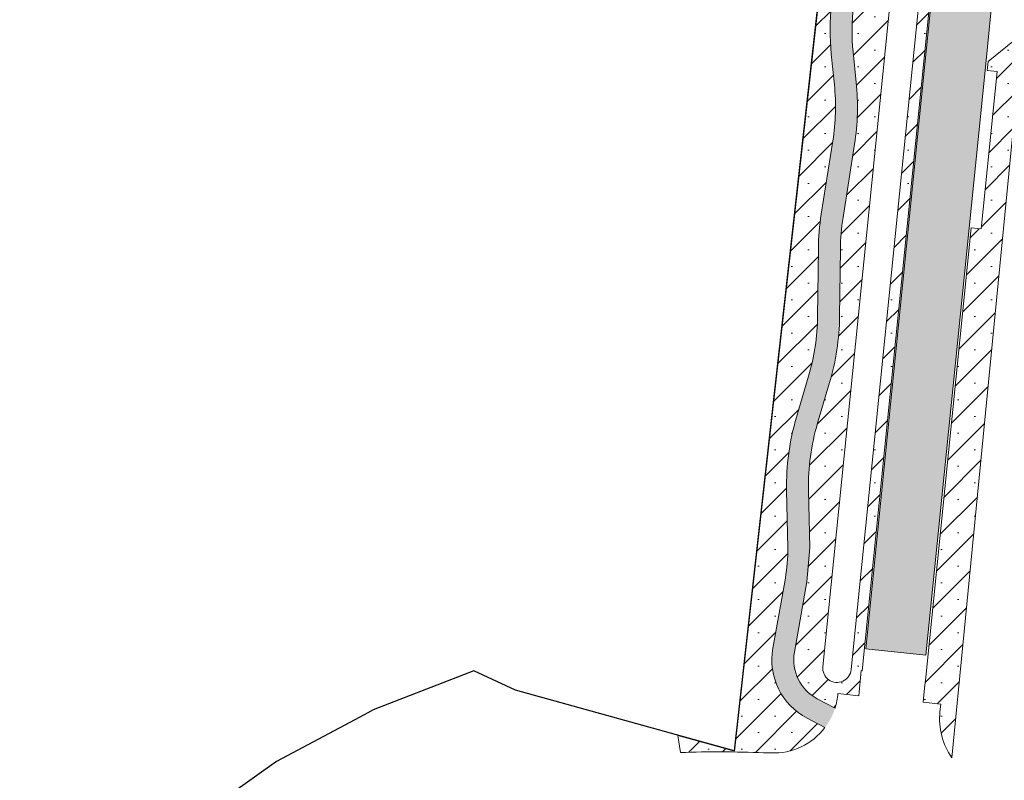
# Model space of a CAD drawing. Header units: metres. Extents: x 174423 to 274510, y 410991 to 462742.
# Tile 1 of 256: x 174500 to 174589, y 462272 to 462342. Entities that reach past the tile are written whole.
import ezdxf

# ---------------------------------------------------------------- set-up
doc = ezdxf.new("R2010")
doc.units = ezdxf.units.M
for name, color, linetype in [('-DR-alg-projectgrens 1-500', 80, 'PROJECTGRENS_1-500'), ('-DR-nw-arc-menggranulaat', 250, 'Continuous'), ('-DR-nw-arc-menggranulaat 0.15 m halfverharding', 250, 'Continuous')]:
    doc.layers.add(name, color=color, linetype=linetype)
doc.layers.add('-DR-nw-gr-arc-groeiplaats-grond gazon 0.30', color=250, linetype='Continuous', lineweight=9)
doc.linetypes.add('PROJECTGRENS_1-500', pattern='A,0.8,-0.32,[133,ltypeshp.shx,S=0.32,R=0,X=-0.32,Y=0],-0.32,3.18', length=4.62)
pattern_1 = [(45, (0, 0), (-1.51541822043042, 1.51541822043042), []), (45, (1.51542, 0), (-1.51541822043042, 1.51541822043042), [0, -2.143125])]

msp = doc.modelspace()

# ---------------------------------------------------------------- hatches: boundary and pattern name
at = {"layer": '-DR-nw-arc-menggranulaat'}
h = msp.add_hatch(dxfattribs=at)
h.set_pattern_fill('AVH-FUNDERING_GRANULAAT_MENG_01', color=256, scale=0.5, angle=6.617589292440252e-10, pattern_type=2)
h.set_pattern_definition([(50.00000000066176, (174610.0827840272, 462648.9722369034), (3.586300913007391, -0.3137606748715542), [0.375, -4.125]), (355.0000000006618, (174610.0827840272, 462648.9722369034), (-0.6937566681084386, 3.760960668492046), [0.3, -3.3]), (100.4514000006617, (174610.3816424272, 462648.9460902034), (2.892546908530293, 3.447197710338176), [0.31870095, -3.50571056]), (46.18420000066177, (174610.0827840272, 462649.9722369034), (5.336205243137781, -0.8275950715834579), [0.5625, -6.1875]), (96.63560000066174, (174610.5274677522, 462649.9032703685), (4.673313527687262, 4.870589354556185), [0.47805144, -5.258565]), (351.1842000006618, (174610.0827840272, 462649.9722369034), (4.673309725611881, 4.870593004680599), [0.45, -4.949999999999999]), (21.00000000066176, (174610.5827840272, 462649.7222369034), (2.98453526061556, -2.013094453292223), [0.3749999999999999, -4.124999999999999]), (326.0000000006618, (174610.5827840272, 462649.7222369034), (1.216576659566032, 3.625750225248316), [0.3, -3.3]), (71.45140000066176, (174610.8314951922, 462649.5544788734), (4.201113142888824, 1.612652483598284), [0.31870095, -3.505710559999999]), (37.50000000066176, (174610.0827840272, 462648.9722369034), (0.06079927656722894, 1.66446926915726), [0, -3.259999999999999, 0, -3.35, 0, -3.3125]), (7.500000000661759, (174610.0827840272, 462648.9722369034), (1.315347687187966, 1.972058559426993), [0, -1.91, 0, -3.185, 0, -1.2625]), (327.5000000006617, (174608.9677840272, 462648.9722369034), (2.669112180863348, -0.1127743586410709), [0, -1.25, 0, -3.9, 0, -5.175]), (317.5000000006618, (174608.4677840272, 462648.9722369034), (2.91593084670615, 0.5005249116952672), [0, -1.625, 0, -2.59, 0, -3.675])])
edge = h.paths.add_edge_path()
edge.add_line((174606.9320430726, 462628.9521192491), (174611.0483230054, 462647.6497633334))
edge.add_line((174611.0483230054, 462647.6497633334), (174612.9946903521, 462649.1067622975))
edge.add_line((174612.9946903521, 462649.1067622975), (174605.4314107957, 462647.8769138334))
edge.add_arc((174595.830997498, 462645.0783312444), 9.99999999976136, -7.599027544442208, 16.25174534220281, ccw=False)
edge.add_line((174605.7431753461, 462643.7559355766), (174605.8196191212, 462643.7278439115))
edge.add_line((174605.8196191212, 462643.7278439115), (174605.6802546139, 462643.3485525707))
edge.add_arc((174595.8309974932, 462645.0783312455), 10.00000000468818, 340.11446397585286, 350.0389960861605, ccw=False)
edge.add_line((174605.2347377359, 462641.6769095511), (174603.5719740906, 462637.0799501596))
edge.add_arc((174655.7627324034, 462618.202059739), 55.49999999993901, 160.1144639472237, 168.8422133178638)
edge.add_arc((174657.2612416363, 462617.9715943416), 57.01481789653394, 168.906397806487, 177.9948103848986)
edge.add_line((174600.2813360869, 462619.9665438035), (174599.9699591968, 462596.6235205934))
edge.add_arc((174593.9704929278, 462596.7035486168), 5.999999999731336, 269.2357663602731, 359.23576600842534, ccw=False)
edge.add_line((174593.8904649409, 462590.7040823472), (174593.270382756, 462590.7123537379))
edge.add_line((174593.270382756, 462590.7123537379), (174593.1969978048, 462585.212843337))
edge.add_line((174593.1969978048, 462585.212843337), (174593.8169145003, 462585.2045741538))
edge.add_arc((174593.736886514, 462579.2051078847), 5.999999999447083, -0.7642336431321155, 89.23576636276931, ccw=False)
edge.add_line((174599.7363527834, 462579.1250798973), (174599.7230144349, 462578.1251425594))
edge.add_line((174599.7230144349, 462578.1251425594), (174599.2105305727, 462539.7191079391))
edge.add_line((174599.2105305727, 462539.7191079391), (174599.3054370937, 462534.1730054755))
edge.add_arc((174593.3063153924, 462534.0703467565), 5.999999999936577, -90.76357919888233, 0.9803663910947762, ccw=False)
edge.add_line((174593.226355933, 462528.0708795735), (174592.6197166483, 462528.0789533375))
edge.add_line((174592.6197166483, 462528.0789533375), (174592.5529964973, 462523.0794181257))
edge.add_line((174592.5529964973, 462523.0794181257), (174593.6773812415, 462523.064412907))
edge.add_arc((174593.5973167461, 462517.0649471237), 6.00000000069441, 0.9803663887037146, 89.23541769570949, ccw=False)
edge.add_line((174599.5964384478, 462517.167605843), (174600.2140744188, 462481.0744867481))
edge.add_arc((174350.2506701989, 462476.797040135), 249.9999999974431, -12.042257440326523, 0.980366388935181, ccw=False)
edge.add_line((174594.7491685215, 462424.6387779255), (174591.5478680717, 462409.632274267))
edge.add_arc((174585.6799041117, 462410.8840725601), 6.00000000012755, 264.29536565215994, 347.9577425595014, ccw=False)
edge.add_line((174585.083502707, 462404.9137873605), (174580.7325058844, 462405.3484300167))
edge.add_line((174580.7325058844, 462405.3484300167), (174580.1877203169, 462399.8948459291))
edge.add_line((174580.1877203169, 462399.8948459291), (174582.9773367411, 462399.5948748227))
edge.add_arc((174582.3358469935, 462393.6292658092), 5.99999999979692, -8.923938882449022, 83.86249327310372, ccw=False)
edge.add_line((174588.2632178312, 462392.6985268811), (174588.1024126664, 462391.6875016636))
edge.add_line((174588.1024126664, 462391.6875016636), (174587.9492428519, 462390.6992940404))
edge.add_arc((174837.7932703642, 462352.4800463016), 252.7503689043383, 171.3027474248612, 174.2122891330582)
edge.add_line((174586.3313315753, 462377.9681282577), (174576.8507233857, 462284.4314235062))
edge.add_line((174576.8507233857, 462284.4314235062), (174582.3226877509, 462283.8768011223))
edge.add_line((174582.3226877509, 462283.8768011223), (174588.5628671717, 462345.4430855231))
edge.add_arc((174594.5322828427, 462344.8380429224), 6.000000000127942, 86.72589230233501, 174.212431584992, ccw=False)
edge.add_line((174594.8749600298, 462350.8282492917), (174595.641891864, 462350.7843760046))
edge.add_line((174595.641891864, 462350.7843760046), (174595.9560126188, 462356.2753985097))
edge.add_arc((174596.2986898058, 462362.2656048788), 5.99999999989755, 174.2124316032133, 266.7258923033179, ccw=False)
edge.add_line((174590.3292741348, 462362.8706474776), (174591.8032336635, 462377.4128914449))
edge.add_arc((174837.7918501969, 462352.480259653), 247.248934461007, 171.3128319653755, 174.212445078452, ccw=False)
edge.add_line((174593.3794201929, 462389.824598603), (174593.5304598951, 462390.813128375))
edge.add_arc((174840.7111983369, 462351.9020283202), 250.2246813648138, 167.9677181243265, 171.0539348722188, ccw=False)
edge.add_line((174595.9838774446, 462404.0645586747), (174596.9296921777, 462408.4841829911))
edge.add_line((174596.9296921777, 462408.4841829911), (174601.2052106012, 462428.8171625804))
edge.add_arc((174607.0984678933, 462427.690433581), 5.999999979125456, 85.45463086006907, 169.1762677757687, ccw=False)
edge.add_line((174607.5739587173, 462433.6715629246), (174608.902377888, 462433.5659555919))
edge.add_line((174608.902377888, 462433.5659555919), (174609.3384483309, 462439.0486413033))
edge.add_arc((174609.8139391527, 462445.0297706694), 6.000000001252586, 173.022419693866, 265.45463089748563, ccw=False)
edge.add_arc((174350.2506701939, 462476.7970401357), 255.5000000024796, 353.0224196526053, 360.9803663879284)
edge.add_line((174605.7132693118, 462481.1685905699), (174604.711158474, 462539.7294702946))
edge.add_line((174604.711158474, 462539.7294702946), (174605.7671832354, 462618.8691904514))
edge.add_arc((174655.7627324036, 462618.202059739), 50.00000000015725, 167.5844028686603, 179.2355018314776, ccw=False)
at = {"layer": '-DR-nw-arc-menggranulaat 0.15 m halfverharding'}
h = msp.add_hatch(dxfattribs=at)
h.set_pattern_fill('AVH-FUNDERING_GRANULAAT_BETON', color=256, scale=0.5, angle=6.617589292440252e-10, pattern_type=2)
h.set_pattern_definition([(6.61758929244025e-10, (170428.7378876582, 465917.0970284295), (1.99999999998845, 1.0000000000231), [0.5, -4.5]), (18.43495000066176, (170428.9878876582, 465916.0970284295), (1.999999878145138, 1.000002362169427), [0.7905699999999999, -15.02082]), (71.56505000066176, (170428.7378876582, 465917.0970284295), (1.500001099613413, -0.5000004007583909), [0.79057, -0.79057]), (90, (170428.9878876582, 465916.0970284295), (-1.0000000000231, 1.99999999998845), [0.5, -4.5]), (108.4349500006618, (170429.2378876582, 465917.0970284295), (-1.000002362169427, 1.999999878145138), [0.7905699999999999, -15.02082]), (161.5650500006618, (170428.2378876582, 465916.8470284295), (0.5000004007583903, 1.500001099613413), [0.79057, -0.79057]), (180.0000000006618, (170428.4878876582, 465916.3470284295), (-1.99999999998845, -1.0000000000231), [0.5, -4.5]), (198.4349500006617, (170428.2378876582, 465917.3470284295), (-1.999999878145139, -1.000002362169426), [0.79057, -15.02082]), (270, (170428.2378876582, 465917.3470284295), (1.000000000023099, -1.99999999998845), [0.5, -4.5]), (288.4349500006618, (170427.9878876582, 465916.3470284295), (1.000002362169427, -1.999999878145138), [0.79057, -15.02082])])
h.paths.add_polyline_path([(174575.8335715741, 462330.3813001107, 0.06418935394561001), (174575.9888729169, 462336.0046406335), (174575.7071853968, 462338.7954706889, -0.1034060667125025), (174576.5689934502, 462346.9349386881), (174577.7565812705, 462350.6224587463), (174575.7205903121, 462350.8248169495), (174574.6652845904, 462347.5480394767, 0.1034060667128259), (174573.7172957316, 462338.5946246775), (174573.9989832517, 462335.8037946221, -0.06418935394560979), (174573.8578002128, 462330.6916668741), (174572.8089094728, 462324.0145076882, 0.03610034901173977), (174572.5438427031, 462320.8529037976), (174572.4734068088, 462314.7146295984, -0.06933968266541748), (174571.6487845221, 462309.2559328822), (174570.5490818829, 462305.5489880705, 0.07729680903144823), (174569.6450302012, 462298.8479778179), (174569.7503098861, 462293.6326363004, -0.04928741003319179), (174569.5349073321, 462290.8876685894), (174568.3933083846, 462284.4983172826, 0.327461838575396), (174571.519653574, 462278.1259539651), (174573.1372307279, 462277.2801729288, 0.08536329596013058), (174574.0639364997, 462279.052520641), (174572.4463593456, 462279.8983016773, -0.3274618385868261), (174570.3621292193, 462284.1465438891), (174571.5037281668, 462290.5358951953, 0.04928741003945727), (174571.7499025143, 462293.673001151), (174571.6446228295, 462298.8883426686, -0.0772968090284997), (174572.4664879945, 462304.9801701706), (174573.5661906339, 462308.6871149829, 0.06933968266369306), (174574.4732751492, 462314.6916813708), (174574.5437110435, 462320.8299555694, -0.03610034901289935), (174574.7846808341, 462323.7041409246)])
at = {"layer": '-DR-nw-gr-arc-groeiplaats-grond gazon 0.30'}
h = msp.add_hatch(dxfattribs=at)
h.set_pattern_fill('SACNCR', color=256, scale=0.9)
h.set_pattern_definition(pattern_1)
h.paths.add_polyline_path([(174581.1544618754, 462363.7825368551), (174579.5287856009, 462363.9441136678), (174578.200355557, 462350.5783517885), (174577.7565812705, 462350.6224587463), (174576.5689934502, 462346.9349386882, 0.1034060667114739), (174575.7071853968, 462338.7954706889), (174575.9888729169, 462336.0046406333, -0.06418935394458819), (174575.8335715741, 462330.3813001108), (174574.7846808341, 462323.7041409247, 0.03610034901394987), (174574.5437110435, 462320.8299555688), (174574.4732751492, 462314.6916813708, -0.06933968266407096), (174573.5661906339, 462308.687114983), (174572.4664879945, 462304.9801701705, 0.0772968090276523), (174571.6446228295, 462298.8883426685), (174571.7499025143, 462293.673001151), (174571.5037281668, 462290.5358951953), (174570.3621292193, 462284.1465438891, 0.3274618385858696), (174572.4463593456, 462279.8983016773), (174574.0639364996, 462279.052520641, 0.05636584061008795), (174574.3278140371, 462280.3651071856), (174576.2181290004, 462280.1735103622), (174576.4500619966, 462282.4617863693), (174576.5296542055, 462282.4537191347), (174584.7368180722, 462363.4264846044), (174583.7417191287, 462363.5253880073), (174575.5347515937, 462282.5545595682, -1), (174572.948004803, 462282.8167446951)])
h = msp.add_hatch(dxfattribs=at)
h.set_pattern_fill('SACNCR', color=256, scale=0.9)
h.set_pattern_definition(pattern_1)
edge = h.paths.add_edge_path()
edge.add_line((174573.1744499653, 462348.7165165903), (174564.891, 462275.115))
edge.add_line((174564.891, 462275.115), (174559.7597015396, 462276.5498228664))
edge.add_line((174559.7597015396, 462276.5498228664), (174560.0034463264, 462275.0071456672))
edge.add_arc((174563.5352665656, 462167.9653956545), 107.099999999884, 87.85028068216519, 91.88977673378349, ccw=False)
edge.add_line((174567.5526815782, 462274.9900207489), (174568.226490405, 462274.9647277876))
edge.add_arc((174568.4478045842, 462280.8605754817), 5.899999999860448, 267.8502806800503, 322.6380677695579)
edge.add_line((174573.1372307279, 462277.2801729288), (174571.519653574, 462278.1259539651))
edge.add_arc((174574.299770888, 462283.4429971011), 5.999999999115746, 169.8697374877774, 242.39632437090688, ccw=False)
edge.add_line((174568.3933083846, 462284.4983172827), (174569.5349073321, 462290.8876685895))
edge.add_arc((174555.753161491, 462293.3500823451), 13.99999999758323, 349.8697374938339, 361.1564463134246)
edge.add_line((174569.7503098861, 462293.6326363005), (174569.6450302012, 462298.8479778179))
edge.add_arc((174591.6405491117, 462299.2919911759), 22.0000000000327, 163.4764780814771, 181.1564463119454, ccw=False)
edge.add_line((174570.5490818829, 462305.5489880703), (174571.6487845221, 462309.2559328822))
edge.add_arc((174552.4747234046, 462314.9441118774), 20.00000000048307, 343.4764780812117, 359.3425672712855)
edge.add_line((174572.4734068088, 462314.7146295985), (174572.5438427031, 462320.8529037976))
edge.add_arc((174594.5423944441, 462320.6004732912), 21.99999999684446, 171.0725680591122, 179.3425672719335, ccw=False)
edge.add_line((174572.8089094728, 462324.0145076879), (174573.8578002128, 462330.6916668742))
edge.add_arc((174554.1000865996, 462333.7953345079), 19.99999999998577, 351.0725680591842, 365.7635295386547)
edge.add_line((174573.9989832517, 462335.803794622), (174573.7172957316, 462338.5946246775))
edge.add_arc((174595.6060820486, 462340.8039308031), 21.99999999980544, 162.1485363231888, 185.7635295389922, ccw=False)
edge.add_line((174574.6652845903, 462347.5480394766), (174575.0140195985, 462348.6308792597))
edge.add_line((174575.0140195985, 462348.6308792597), (174573.1744499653, 462348.7165165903))
h = msp.add_hatch(dxfattribs=at)
h.set_pattern_fill('SACNCR', color=256, scale=0.9)
h.set_pattern_definition(pattern_1)
edge = h.paths.add_edge_path()
edge.add_line((174588.812256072, 462336.9952605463), (174587.9168437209, 462337.0860169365))
edge.add_line((174587.9168437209, 462337.0860169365), (174588.0006329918, 462337.9126909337))
edge.add_line((174588.0006329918, 462337.9126909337), (174590.8781569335, 462340.243165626))
edge.add_line((174590.8781569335, 462340.243165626), (174591.1215573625, 462340.4402929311))
edge.add_line((174591.1215573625, 462340.4402929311), (174584.707, 462274.5250000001))
edge.add_line((174584.707, 462274.5250000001), (174584.7039725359, 462274.5258365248))
edge.add_arc((174589.7771385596, 462278.0899614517), 6.199999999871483, 174.2124315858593, 215.0897486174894, ccw=False)
edge.add_line((174583.6087423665, 462278.715172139), (174583.6798985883, 462279.4172071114))
edge.add_line((174583.6798985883, 462279.4172071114), (174582.0880544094, 462279.5785518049))
edge.add_line((174582.0880544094, 462279.5785518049), (174582.2191469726, 462280.8719252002))
edge.add_line((174582.2191469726, 462280.8719252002), (174582.3199874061, 462281.866827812))
edge.add_line((174582.3199874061, 462281.866827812), (174586.4647414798, 462322.7594193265))
edge.add_line((174586.4647414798, 462322.7594193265), (174587.3601538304, 462322.6686629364))
edge.add_line((174587.3601538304, 462322.6686629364), (174588.812256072, 462336.9952605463))

# ---------------------------------------------------------------- linework, layer by layer
at = {"layer": '-DR-alg-projectgrens 1-500', "flags": 128}
msp.add_lwpolyline([(174681.5973007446, 462243.5125462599), (174681.058, 462261.019), (174682.966, 462284.801), (174683.583, 462297.765), (174686.249, 462320.652), (174688.507, 462336.11), (174690.024, 462341.923), (174715.341, 462404.33), (174717.601, 462411.68), (174737.648, 462460.859), (174741.719, 462470.505), (174748.8174954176, 462487.3586613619), (174674.4426188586, 462494.0136810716, 0.04199874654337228), (174666.0577772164, 462494.0580673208), (174643.5965542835, 462492.2877370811, -0.02119842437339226), (174639.3615599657, 462492.1340915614), (174613.9155730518, 462492.2899863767), (174609.2232672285, 462496.2598588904), (174608.9575721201, 462517.182709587), (174610.5956108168, 462533.7283149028), (174610.9540414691, 462546.9261407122), (174609.5377019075, 462546.9261407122), (174609.5576061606, 462563.2145506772), (174618.4041220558, 462564.58360208), (174617.8821627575, 462574.521242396), (174609.6591004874, 462573.6964514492), (174609.1962527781, 462609.6936768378), (174614.4864065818, 462610.5266680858), (174612.9706969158, 462619.9735749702), (174609.0880396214, 462619.5310938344), (174608.9272320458, 462630.6163253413), (174611.9378306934, 462638.3239748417), (174653.3349444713, 462646.1372608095), (174694.6818985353, 462654.970900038), (174753.65584954, 462669.6940842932), (174754.2374067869, 462666.5807575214), (174760.4149001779, 462667.3878026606), (174761.8521453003, 462678.247315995), (174772.3394313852, 462679.7783996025), (174801.2688373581, 462672.4202533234), (174803.3914212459, 462678.6153061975), (174801.3912631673, 462679.5941639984), (174797.2767374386, 462686.2291198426), (174795.7751198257, 462697.8273500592), (174787.848539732, 462696.8455267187), (174788.4591136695, 462691.5931226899), (174783.4545685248, 462686.9545733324), (174765.0261672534, 462688.3792341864), (174763.0242693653, 462691.2723908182), (174740.9829572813, 462686.155677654), (174741.9639806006, 462681.4808580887), (174695.5872891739, 462670.3409632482), (174674.2147626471, 462665.2945028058), (174611.4374820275, 462653.0732600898), (174598.8645312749, 462662.13523327), (174595.0223441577, 462656.9130516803), (174598.2662547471, 462653.8008350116), (174601.5634410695, 462645.0663725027), (174585.1842807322, 462641.5586732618), (174585.8464585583, 462637.5875608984), (174468.1056243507, 462610.7709373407), (174467.2560214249, 462614.5686403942), (174459.4445290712, 462613.0280098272), (174458.9501893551, 462618.3943176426), (174449.1204393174, 462618.0455648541), (174449.2902757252, 462624.9096309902), (174429.9505628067, 462629.3682605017), (174428.4125051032, 462620.5774745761), (174434.3719258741, 462618.9092756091), (174430.6410069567, 462597.2567441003), (174453.0229303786, 462592.7961489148), (174457.7870609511, 462586.5717323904), (174474.7794898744, 462527.6626612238), (174488.3963974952, 462479.3962233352), (174491.1789970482, 462461.4260860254), (174515.9643294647, 462468.2096916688), (174535.6773629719, 462396.0507231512), (174500.8343877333, 462386.5209101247), (174501.8615933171, 462382.6610135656), (174505.4836250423, 462383.6990470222), (174513.3867074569, 462351.3168631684), (174573.0903066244, 462348.6251340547), (174564.8637000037, 462275.1553162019), (174544.951, 462280.682), (174541.1711676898, 462282.4329223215), (174531.995, 462278.877), (174531.51, 462278.619), (174530.322, 462277.987), (174523.197, 462274.196), (174512.77, 462266.76), (174511.323, 462265.728), (174510.321, 462265.106), (174492.908, 462254.307), (174458.682, 462233.081), (174433.0178788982, 462217.3395679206), (174430.6775455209, 462218.3936992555), (174424.1837800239, 462214.1380009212), (174422.6535519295, 462205.2010971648), (174428.0210119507, 462195.9942083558), (174430.5816283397, 462197.2740921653), (174431.8292734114, 462199.5886350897), (174481.4636288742, 462229.3806376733), (174511.7460260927, 462247.9955950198), (174520.1082227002, 462251.9168407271), (174528.9933470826, 462255.0447097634), (174538.3891990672, 462257.2736030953), (174544.5280939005, 462258.2922262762), (174554.3216816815, 462259.2606468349), (174563.5931634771, 462259.1911823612), (174572.8653587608, 462258.1660508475), (174582.1605825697, 462256.1491685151), (174620.668, 462248.404), (174620.813, 462250.715), (174679.071, 462234.3), (174681.5973007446, 462243.5125462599)], format="xyb", dxfattribs=at)
at = {"layer": '-DR-nw-gr-arc-groeiplaats-grond gazon 0.30'}
for points in [[(174594.8749600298, 462350.8282492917, 0.401422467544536), (174588.5628671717, 462345.4430855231), (174587.7178631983, 462337.1061850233), (174582.3226877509, 462283.8768011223), (174576.8507233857, 462284.4314235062), (174582.2458988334, 462337.6608074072), (174585.2593044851, 462367.3913931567), (174585.2593044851, 462367.3913931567), (174586.3313315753, 462377.9681282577, -0.01269595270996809), (174587.949242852, 462390.6992940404), (174588.1024126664, 462391.6875016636), (174588.2632178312, 462392.6985268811, 0.2518614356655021), (174586.3799308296, 462398.0615773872, 0.1594586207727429), (174582.9773367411, 462399.5948748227), (174581.1819601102, 462399.7879340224), (174580.1877203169, 462399.8948459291), (174580.7325058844, 462405.3484300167)], [(174583.7417191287, 462363.5253880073), (174575.5347515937, 462282.5545595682, -1), (174572.948004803, 462282.8167446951), (174581.1544618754, 462363.7825368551)], [(174576.5689934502, 462346.9349386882, 0.1034060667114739), (174575.7071853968, 462338.7954706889), (174575.9888729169, 462336.0046406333, -0.06418935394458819), (174575.8335715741, 462330.3813001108), (174574.7846808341, 462323.7041409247, 0.03610034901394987), (174574.5437110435, 462320.8299555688), (174574.4732751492, 462314.6916813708, -0.06933968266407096), (174573.5661906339, 462308.687114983), (174572.4664879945, 462304.9801701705, 0.0772968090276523), (174571.6446228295, 462298.8883426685), (174571.7499025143, 462293.673001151), (174571.5037281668, 462290.5358951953), (174570.3621292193, 462284.1465438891, 0.3274618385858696), (174572.4463593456, 462279.8983016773), (174574.0639364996, 462279.052520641, 0.05636584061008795), (174574.3278140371, 462280.3651071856), (174576.2181290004, 462280.1735103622), (174576.4500619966, 462282.4617863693), (174576.5296542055, 462282.4537191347), (174584.7368180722, 462363.4264846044)]]:
    msp.add_lwpolyline(points, format="xyb", dxfattribs=at)
for points in [[(174573.1744499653, 462348.7165165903), (174564.891, 462275.115), (174559.7597015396, 462276.5498228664), (174560.0034463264, 462275.0071456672, -0.01762745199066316), (174567.5526815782, 462274.9900207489), (174568.226490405, 462274.9647277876, 0.2437172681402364), (174573.1372307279, 462277.2801729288), (174571.519653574, 462278.1259539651, -0.3274618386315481), (174568.3933083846, 462284.4983172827), (174569.5349073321, 462290.8876685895, 0.04928741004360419), (174569.7503098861, 462293.6326363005), (174569.6450302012, 462298.8479778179, -0.07729680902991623), (174570.5490818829, 462305.5489880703), (174571.6487845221, 462309.2559328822, 0.06933968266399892), (174572.4734068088, 462314.7146295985), (174572.5438427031, 462320.8529037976, -0.03610034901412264), (174572.8089094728, 462324.0145076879), (174573.8578002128, 462330.6916668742, 0.06418935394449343), (174573.9989832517, 462335.803794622), (174573.7172957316, 462338.5946246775, -0.1034060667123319), (174574.6652845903, 462347.5480394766), (174575.0140195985, 462348.6308792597)], [(174588.812256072, 462336.9952605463), (174587.9168437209, 462337.0860169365), (174588.0006329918, 462337.9126909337), (174590.8781569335, 462340.243165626), (174591.1215573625, 462340.4402929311), (174584.707, 462274.5250000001), (174584.7039725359, 462274.5258365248, -0.1802767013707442), (174583.6087423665, 462278.715172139), (174583.6798985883, 462279.4172071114), (174582.0880544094, 462279.5785518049), (174582.2191469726, 462280.8719252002), (174582.3199874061, 462281.866827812), (174586.4647414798, 462322.7594193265), (174587.3601538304, 462322.6686629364)]]:
    msp.add_lwpolyline(points, format="xyb", close=True, dxfattribs=at)

doc.saveas('drawing.dxf')
